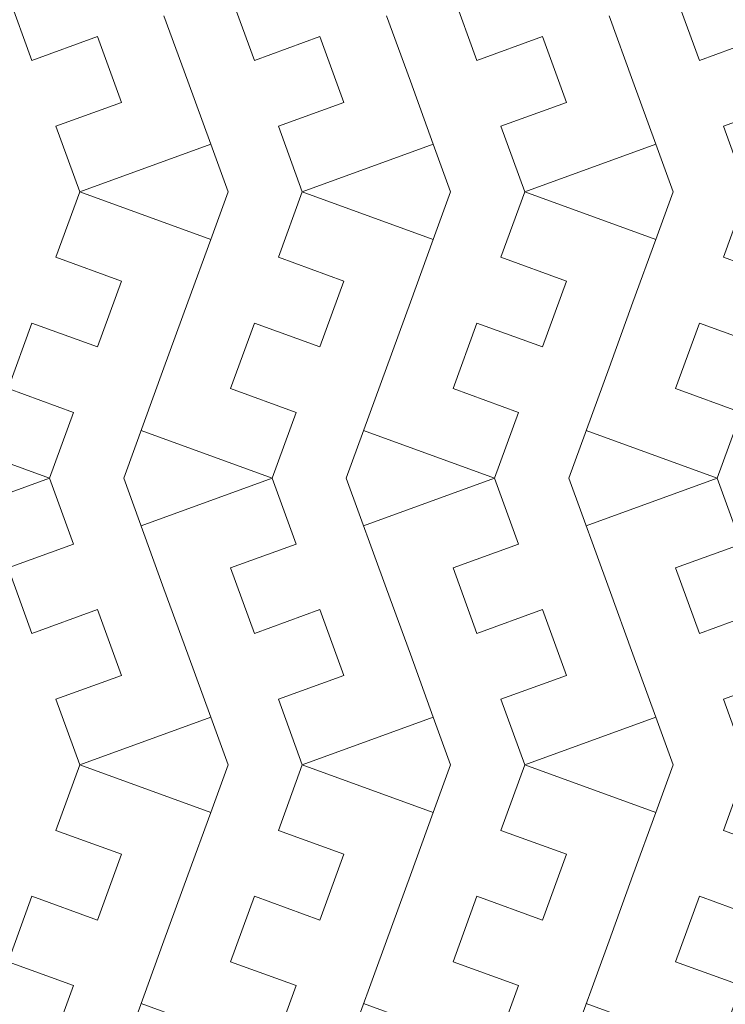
# Model space of a CAD drawing. Header units: millimetres. Extents: x -153 to 179, y -214 to 212.
# Tile 17 of 33: x 1 to 31, y -37 to 5. Entities that reach past the tile are written whole.
import ezdxf
from ezdxf.lldxf.tags import DXFTag

# ---------------------------------------------------------------- set-up
doc = ezdxf.new("R2010")
doc.units = ezdxf.units.MM
doc.header["$MEASUREMENT"] = 0
doc.layers.add('Layer 1', color=7, linetype='Continuous')
tags = doc.linetypes.add('New Line151', pattern=[1.5, 1, -0.5]).pattern_tags.tags
tags[6:7] = [DXFTag(74, 4), DXFTag(75, 0), DXFTag(340, '0'), DXFTag(46, 1.0), DXFTag(50, 0.0), DXFTag(44, 0.0), DXFTag(45, 0.0)]
tags[4:5] = [DXFTag(74, 4), DXFTag(75, 0), DXFTag(340, '0'), DXFTag(46, 1.0), DXFTag(50, 0.0), DXFTag(44, 0.0), DXFTag(45, 0.0)]
tags = doc.linetypes.add('New Line153', pattern=[1.5, 1, -0.5]).pattern_tags.tags
tags[6:7] = [DXFTag(74, 4), DXFTag(75, 0), DXFTag(340, '0'), DXFTag(46, 1.0), DXFTag(50, 0.0), DXFTag(44, 0.0), DXFTag(45, 0.0)]
tags[4:5] = [DXFTag(74, 4), DXFTag(75, 0), DXFTag(340, '0'), DXFTag(46, 1.0), DXFTag(50, 0.0), DXFTag(44, 0.0), DXFTag(45, 0.0)]
tags = doc.linetypes.add('New Line154', pattern=[1.5, 1, -0.5]).pattern_tags.tags
tags[6:7] = [DXFTag(74, 4), DXFTag(75, 0), DXFTag(340, '0'), DXFTag(46, 1.0), DXFTag(50, 0.0), DXFTag(44, 0.0), DXFTag(45, 0.0)]
tags[4:5] = [DXFTag(74, 4), DXFTag(75, 0), DXFTag(340, '0'), DXFTag(46, 1.0), DXFTag(50, 0.0), DXFTag(44, 0.0), DXFTag(45, 0.0)]
tags = doc.linetypes.add('New Line156', pattern=[1.5, 1, -0.5]).pattern_tags.tags
tags[6:7] = [DXFTag(74, 4), DXFTag(75, 0), DXFTag(340, '0'), DXFTag(46, 1.0), DXFTag(50, 0.0), DXFTag(44, 0.0), DXFTag(45, 0.0)]
tags[4:5] = [DXFTag(74, 4), DXFTag(75, 0), DXFTag(340, '0'), DXFTag(46, 1.0), DXFTag(50, 0.0), DXFTag(44, 0.0), DXFTag(45, 0.0)]
tags = doc.linetypes.add('New Line160', pattern=[1.5, 1, -0.5]).pattern_tags.tags
tags[6:7] = [DXFTag(74, 4), DXFTag(75, 0), DXFTag(340, '0'), DXFTag(46, 1.0), DXFTag(50, 0.0), DXFTag(44, 0.0), DXFTag(45, 0.0)]
tags[4:5] = [DXFTag(74, 4), DXFTag(75, 0), DXFTag(340, '0'), DXFTag(46, 1.0), DXFTag(50, 0.0), DXFTag(44, 0.0), DXFTag(45, 0.0)]
tags = doc.linetypes.add('New Line162', pattern=[1.5, 1, -0.5]).pattern_tags.tags
tags[6:7] = [DXFTag(74, 4), DXFTag(75, 0), DXFTag(340, '0'), DXFTag(46, 1.0), DXFTag(50, 0.0), DXFTag(44, 0.0), DXFTag(45, 0.0)]
tags[4:5] = [DXFTag(74, 4), DXFTag(75, 0), DXFTag(340, '0'), DXFTag(46, 1.0), DXFTag(50, 0.0), DXFTag(44, 0.0), DXFTag(45, 0.0)]
tags = doc.linetypes.add('New Line163', pattern=[1.5, 1, -0.5]).pattern_tags.tags
tags[6:7] = [DXFTag(74, 4), DXFTag(75, 0), DXFTag(340, '0'), DXFTag(46, 1.0), DXFTag(50, 0.0), DXFTag(44, 0.0), DXFTag(45, 0.0)]
tags[4:5] = [DXFTag(74, 4), DXFTag(75, 0), DXFTag(340, '0'), DXFTag(46, 1.0), DXFTag(50, 0.0), DXFTag(44, 0.0), DXFTag(45, 0.0)]
tags = doc.linetypes.add('New Line165', pattern=[1.5, 1, -0.5]).pattern_tags.tags
tags[6:7] = [DXFTag(74, 4), DXFTag(75, 0), DXFTag(340, '0'), DXFTag(46, 1.0), DXFTag(50, 0.0), DXFTag(44, 0.0), DXFTag(45, 0.0)]
tags[4:5] = [DXFTag(74, 4), DXFTag(75, 0), DXFTag(340, '0'), DXFTag(46, 1.0), DXFTag(50, 0.0), DXFTag(44, 0.0), DXFTag(45, 0.0)]
tags = doc.linetypes.add('New Line169', pattern=[1.5, 1, -0.5]).pattern_tags.tags
tags[6:7] = [DXFTag(74, 4), DXFTag(75, 0), DXFTag(340, '0'), DXFTag(46, 1.0), DXFTag(50, 0.0), DXFTag(44, 0.0), DXFTag(45, 0.0)]
tags[4:5] = [DXFTag(74, 4), DXFTag(75, 0), DXFTag(340, '0'), DXFTag(46, 1.0), DXFTag(50, 0.0), DXFTag(44, 0.0), DXFTag(45, 0.0)]
tags = doc.linetypes.add('New Line171', pattern=[1.5, 1, -0.5]).pattern_tags.tags
tags[6:7] = [DXFTag(74, 4), DXFTag(75, 0), DXFTag(340, '0'), DXFTag(46, 1.0), DXFTag(50, 0.0), DXFTag(44, 0.0), DXFTag(45, 0.0)]
tags[4:5] = [DXFTag(74, 4), DXFTag(75, 0), DXFTag(340, '0'), DXFTag(46, 1.0), DXFTag(50, 0.0), DXFTag(44, 0.0), DXFTag(45, 0.0)]
tags = doc.linetypes.add('New Line172', pattern=[1.5, 1, -0.5]).pattern_tags.tags
tags[6:7] = [DXFTag(74, 4), DXFTag(75, 0), DXFTag(340, '0'), DXFTag(46, 1.0), DXFTag(50, 0.0), DXFTag(44, 0.0), DXFTag(45, 0.0)]
tags[4:5] = [DXFTag(74, 4), DXFTag(75, 0), DXFTag(340, '0'), DXFTag(46, 1.0), DXFTag(50, 0.0), DXFTag(44, 0.0), DXFTag(45, 0.0)]
tags = doc.linetypes.add('New Line174', pattern=[1.5, 1, -0.5]).pattern_tags.tags
tags[6:7] = [DXFTag(74, 4), DXFTag(75, 0), DXFTag(340, '0'), DXFTag(46, 1.0), DXFTag(50, 0.0), DXFTag(44, 0.0), DXFTag(45, 0.0)]
tags[4:5] = [DXFTag(74, 4), DXFTag(75, 0), DXFTag(340, '0'), DXFTag(46, 1.0), DXFTag(50, 0.0), DXFTag(44, 0.0), DXFTag(45, 0.0)]

msp = doc.modelspace()

# ---------------------------------------------------------------- linework, layer by layer
at = {"layer": 'Layer 1', "color": 1, "lineweight": 9}
for points, knots in [([(-28.1707, 67.7185), (-28.1707, 67.7185), (96.8293, 67.7185), (96.8293, 67.7185), (96.8293, 67.7185), (96.8293, 67.7185), (96.8293, -57.2815), (96.8293, -57.2815)], [0, 0, 0, 0, 0.3333333, 0.3333333, 0.3333333, 0.3333333, 1, 1, 1, 1]), ([(-3.4464, 7.7728), (-3.4464, 7.7728), (2.1917, 9.8249), (2.1917, 9.8249), (2.1917, 9.8249), (2.1917, 9.8249), (3.2226, 6.9925), (3.2226, 6.9925), (3.2226, 6.9925), (3.2226, 6.9925), (0.4036, 5.9664), (0.4036, 5.9664), (0.4036, 5.9664), (0.4036, 5.9664), (1.4297, 3.1472), (1.4297, 3.1472), (1.4297, 3.1472), (1.4297, 3.1472), (4.2487, 4.1734), (4.2487, 4.1734), (4.2487, 4.1734), (4.2487, 4.1734), (5.2797, 1.3409), (5.2797, 1.3409), (5.2797, 1.3409), (5.2797, 1.3409), (2.4606, 0.3148), (2.4606, 0.3148), (2.4606, 0.3148), (2.4606, 0.3148), (3.4866, -2.5043), (3.4866, -2.5043), (3.4866, -2.5043), (3.4866, -2.5043), (2.4606, -5.3233), (2.4606, -5.3233), (2.4606, -5.3233), (2.4606, -5.3233), (5.2797, -6.3494), (5.2797, -6.3494), (5.2797, -6.3494), (5.2797, -6.3494), (4.2487, -9.1818), (4.2487, -9.1818), (4.2487, -9.1818), (4.2487, -9.1818), (1.4296, -8.1558), (1.4296, -8.1558), (1.4296, -8.1558), (1.4296, -8.1558), (0.4036, -10.9749), (0.4036, -10.9749), (0.4036, -10.9749), (0.4036, -10.9749), (3.2227, -12.001), (3.2227, -12.001), (3.2227, -12.001), (3.2227, -12.001), (2.1917, -14.8335), (2.1917, -14.8335), (2.1917, -14.8335), (2.1917, -14.8335), (-3.4464, -12.7814), (-3.4464, -12.7814)], [0, 0, 0, 0, 0.0588235, 0.0588235, 0.0588235, 0.0588235, 0.1176471, 0.1176471, 0.1176471, 0.1176471, 0.1764706, 0.1764706, 0.1764706, 0.1764706, 0.2352941, 0.2352941, 0.2352941, 0.2352941, 0.2941176, 0.2941176, 0.2941176, 0.2941176, 0.3529412, 0.3529412, 0.3529412, 0.3529412, 0.4117647, 0.4117647, 0.4117647, 0.4117647, 0.4705882, 0.4705882, 0.4705882, 0.4705882, 0.5294118, 0.5294118, 0.5294118, 0.5294118, 0.5882353, 0.5882353, 0.5882353, 0.5882353, 0.6470588, 0.6470588, 0.6470588, 0.6470588, 0.7058824, 0.7058824, 0.7058824, 0.7058824, 0.7647059, 0.7647059, 0.7647059, 0.7647059, 0.8235294, 0.8235294, 0.8235294, 0.8235294, 0.8823529, 0.8823529, 0.8823529, 0.8823529, 1, 1, 1, 1]), ([(6.1312, 7.7728), (6.1312, 7.7728), (11.7694, 9.8249), (11.7694, 9.8249), (11.7694, 9.8249), (11.7694, 9.8249), (12.8003, 6.9925), (12.8003, 6.9925), (12.8003, 6.9925), (12.8003, 6.9925), (9.9813, 5.9664), (9.9813, 5.9664), (9.9813, 5.9664), (9.9813, 5.9664), (11.0073, 3.1472), (11.0073, 3.1472), (11.0073, 3.1472), (11.0073, 3.1472), (13.8264, 4.1734), (13.8264, 4.1734), (13.8264, 4.1734), (13.8264, 4.1734), (14.8573, 1.3409), (14.8573, 1.3409), (14.8573, 1.3409), (14.8573, 1.3409), (12.0383, 0.3148), (12.0383, 0.3148), (12.0383, 0.3148), (12.0383, 0.3148), (13.0643, -2.5043), (13.0643, -2.5043), (13.0643, -2.5043), (13.0643, -2.5043), (12.0383, -5.3233), (12.0383, -5.3233), (12.0383, -5.3233), (12.0383, -5.3233), (14.8573, -6.3494), (14.8573, -6.3494), (14.8573, -6.3494), (14.8573, -6.3494), (13.8263, -9.1818), (13.8263, -9.1818), (13.8263, -9.1818), (13.8263, -9.1818), (11.0073, -8.1558), (11.0073, -8.1558), (11.0073, -8.1558), (11.0073, -8.1558), (9.9812, -10.9749), (9.9812, -10.9749), (9.9812, -10.9749), (9.9812, -10.9749), (12.8004, -12.001), (12.8004, -12.001), (12.8004, -12.001), (12.8004, -12.001), (11.7694, -14.8335), (11.7694, -14.8335), (11.7694, -14.8335), (11.7694, -14.8335), (6.1312, -12.7814), (6.1312, -12.7814)], [0, 0, 0, 0, 0.0588235, 0.0588235, 0.0588235, 0.0588235, 0.1176471, 0.1176471, 0.1176471, 0.1176471, 0.1764706, 0.1764706, 0.1764706, 0.1764706, 0.2352941, 0.2352941, 0.2352941, 0.2352941, 0.2941176, 0.2941176, 0.2941176, 0.2941176, 0.3529412, 0.3529412, 0.3529412, 0.3529412, 0.4117647, 0.4117647, 0.4117647, 0.4117647, 0.4705882, 0.4705882, 0.4705882, 0.4705882, 0.5294118, 0.5294118, 0.5294118, 0.5294118, 0.5882353, 0.5882353, 0.5882353, 0.5882353, 0.6470588, 0.6470588, 0.6470588, 0.6470588, 0.7058824, 0.7058824, 0.7058824, 0.7058824, 0.7647059, 0.7647059, 0.7647059, 0.7647059, 0.8235294, 0.8235294, 0.8235294, 0.8235294, 0.8823529, 0.8823529, 0.8823529, 0.8823529, 1, 1, 1, 1]), ([(15.7089, 7.7728), (15.7089, 7.7728), (21.347, 9.8249), (21.347, 9.8249), (21.347, 9.8249), (21.347, 9.8249), (22.378, 6.9925), (22.378, 6.9925), (22.378, 6.9925), (22.378, 6.9925), (19.559, 5.9664), (19.559, 5.9664), (19.559, 5.9664), (19.559, 5.9664), (20.585, 3.1472), (20.585, 3.1472), (20.585, 3.1472), (20.585, 3.1472), (23.4041, 4.1734), (23.4041, 4.1734), (23.4041, 4.1734), (23.4041, 4.1734), (24.435, 1.3409), (24.435, 1.3409), (24.435, 1.3409), (24.435, 1.3409), (21.6159, 0.3148), (21.6159, 0.3148), (21.6159, 0.3148), (21.6159, 0.3148), (22.642, -2.5043), (22.642, -2.5043), (22.642, -2.5043), (22.642, -2.5043), (21.6159, -5.3233), (21.6159, -5.3233), (21.6159, -5.3233), (21.6159, -5.3233), (24.435, -6.3494), (24.435, -6.3494), (24.435, -6.3494), (24.435, -6.3494), (23.404, -9.1818), (23.404, -9.1818), (23.404, -9.1818), (23.404, -9.1818), (20.5849, -8.1558), (20.5849, -8.1558), (20.5849, -8.1558), (20.5849, -8.1558), (19.5589, -10.9749), (19.5589, -10.9749), (19.5589, -10.9749), (19.5589, -10.9749), (22.3781, -12.001), (22.3781, -12.001), (22.3781, -12.001), (22.3781, -12.001), (21.347, -14.8335), (21.347, -14.8335), (21.347, -14.8335), (21.347, -14.8335), (15.7089, -12.7814), (15.7089, -12.7814)], [0, 0, 0, 0, 0.0588235, 0.0588235, 0.0588235, 0.0588235, 0.1176471, 0.1176471, 0.1176471, 0.1176471, 0.1764706, 0.1764706, 0.1764706, 0.1764706, 0.2352941, 0.2352941, 0.2352941, 0.2352941, 0.2941176, 0.2941176, 0.2941176, 0.2941176, 0.3529412, 0.3529412, 0.3529412, 0.3529412, 0.4117647, 0.4117647, 0.4117647, 0.4117647, 0.4705882, 0.4705882, 0.4705882, 0.4705882, 0.5294118, 0.5294118, 0.5294118, 0.5294118, 0.5882353, 0.5882353, 0.5882353, 0.5882353, 0.6470588, 0.6470588, 0.6470588, 0.6470588, 0.7058824, 0.7058824, 0.7058824, 0.7058824, 0.7647059, 0.7647059, 0.7647059, 0.7647059, 0.8235294, 0.8235294, 0.8235294, 0.8235294, 0.8823529, 0.8823529, 0.8823529, 0.8823529, 1, 1, 1, 1]), ([(25.2866, 7.7728), (25.2866, 7.7728), (30.9247, 9.8249), (30.9247, 9.8249), (30.9247, 9.8249), (30.9247, 9.8249), (31.9556, 6.9925), (31.9556, 6.9925), (31.9556, 6.9925), (31.9556, 6.9925), (29.1366, 5.9664), (29.1366, 5.9664), (29.1366, 5.9664), (29.1366, 5.9664), (30.1627, 3.1472), (30.1627, 3.1472), (30.1627, 3.1472), (30.1627, 3.1472), (32.9817, 4.1734), (32.9817, 4.1734), (32.9817, 4.1734), (32.9817, 4.1734), (34.0127, 1.3409), (34.0127, 1.3409), (34.0127, 1.3409), (34.0127, 1.3409), (31.1936, 0.3148), (31.1936, 0.3148), (31.1936, 0.3148), (31.1936, 0.3148), (32.2196, -2.5043), (32.2196, -2.5043), (32.2196, -2.5043), (32.2196, -2.5043), (31.1936, -5.3233), (31.1936, -5.3233), (31.1936, -5.3233), (31.1936, -5.3233), (34.0127, -6.3494), (34.0127, -6.3494), (34.0127, -6.3494), (34.0127, -6.3494), (32.9817, -9.1818), (32.9817, -9.1818), (32.9817, -9.1818), (32.9817, -9.1818), (30.1626, -8.1558), (30.1626, -8.1558), (30.1626, -8.1558), (30.1626, -8.1558), (29.1366, -10.9749), (29.1366, -10.9749), (29.1366, -10.9749), (29.1366, -10.9749), (31.9558, -12.001), (31.9558, -12.001), (31.9558, -12.001), (31.9558, -12.001), (30.9247, -14.8335), (30.9247, -14.8335), (30.9247, -14.8335), (30.9247, -14.8335), (25.2866, -12.7814), (25.2866, -12.7814)], [0, 0, 0, 0, 0.0588235, 0.0588235, 0.0588235, 0.0588235, 0.1176471, 0.1176471, 0.1176471, 0.1176471, 0.1764706, 0.1764706, 0.1764706, 0.1764706, 0.2352941, 0.2352941, 0.2352941, 0.2352941, 0.2941176, 0.2941176, 0.2941176, 0.2941176, 0.3529412, 0.3529412, 0.3529412, 0.3529412, 0.4117647, 0.4117647, 0.4117647, 0.4117647, 0.4705882, 0.4705882, 0.4705882, 0.4705882, 0.5294118, 0.5294118, 0.5294118, 0.5294118, 0.5882353, 0.5882353, 0.5882353, 0.5882353, 0.6470588, 0.6470588, 0.6470588, 0.6470588, 0.7058824, 0.7058824, 0.7058824, 0.7058824, 0.7647059, 0.7647059, 0.7647059, 0.7647059, 0.8235294, 0.8235294, 0.8235294, 0.8235294, 0.8823529, 0.8823529, 0.8823529, 0.8823529, 1, 1, 1, 1]), ([(-3.4464, -16.8855), (-3.4464, -16.8855), (2.1917, -14.8335), (2.1917, -14.8335), (2.1917, -14.8335), (2.1917, -14.8335), (3.2226, -17.6659), (3.2226, -17.6659), (3.2226, -17.6659), (3.2226, -17.6659), (0.4036, -18.692), (0.4036, -18.692), (0.4036, -18.692), (0.4036, -18.692), (1.4297, -21.5111), (1.4297, -21.5111), (1.4297, -21.5111), (1.4297, -21.5111), (4.2487, -20.4849), (4.2487, -20.4849), (4.2487, -20.4849), (4.2487, -20.4849), (5.2797, -23.3175), (5.2797, -23.3175), (5.2797, -23.3175), (5.2797, -23.3175), (2.4606, -24.3436), (2.4606, -24.3436), (2.4606, -24.3436), (2.4606, -24.3436), (3.4866, -27.1627), (3.4866, -27.1627), (3.4866, -27.1627), (3.4866, -27.1627), (2.4606, -29.9817), (2.4606, -29.9817), (2.4606, -29.9817), (2.4606, -29.9817), (5.2797, -31.0078), (5.2797, -31.0078), (5.2797, -31.0078), (5.2797, -31.0078), (4.2487, -33.8402), (4.2487, -33.8402), (4.2487, -33.8402), (4.2487, -33.8402), (1.4296, -32.8142), (1.4296, -32.8142), (1.4296, -32.8142), (1.4296, -32.8142), (0.4036, -35.6333), (0.4036, -35.6333), (0.4036, -35.6333), (0.4036, -35.6333), (3.2227, -36.6594), (3.2227, -36.6594), (3.2227, -36.6594), (3.2227, -36.6594), (2.1917, -39.4918), (2.1917, -39.4918), (2.1917, -39.4918), (2.1917, -39.4918), (-3.4464, -37.4398), (-3.4464, -37.4398)], [0, 0, 0, 0, 0.0588235, 0.0588235, 0.0588235, 0.0588235, 0.1176471, 0.1176471, 0.1176471, 0.1176471, 0.1764706, 0.1764706, 0.1764706, 0.1764706, 0.2352941, 0.2352941, 0.2352941, 0.2352941, 0.2941176, 0.2941176, 0.2941176, 0.2941176, 0.3529412, 0.3529412, 0.3529412, 0.3529412, 0.4117647, 0.4117647, 0.4117647, 0.4117647, 0.4705882, 0.4705882, 0.4705882, 0.4705882, 0.5294118, 0.5294118, 0.5294118, 0.5294118, 0.5882353, 0.5882353, 0.5882353, 0.5882353, 0.6470588, 0.6470588, 0.6470588, 0.6470588, 0.7058824, 0.7058824, 0.7058824, 0.7058824, 0.7647059, 0.7647059, 0.7647059, 0.7647059, 0.8235294, 0.8235294, 0.8235294, 0.8235294, 0.8823529, 0.8823529, 0.8823529, 0.8823529, 1, 1, 1, 1]), ([(6.1312, -16.8855), (6.1312, -16.8855), (11.7694, -14.8335), (11.7694, -14.8335), (11.7694, -14.8335), (11.7694, -14.8335), (12.8003, -17.6659), (12.8003, -17.6659), (12.8003, -17.6659), (12.8003, -17.6659), (9.9813, -18.692), (9.9813, -18.692), (9.9813, -18.692), (9.9813, -18.692), (11.0073, -21.5111), (11.0073, -21.5111), (11.0073, -21.5111), (11.0073, -21.5111), (13.8264, -20.4849), (13.8264, -20.4849), (13.8264, -20.4849), (13.8264, -20.4849), (14.8573, -23.3175), (14.8573, -23.3175), (14.8573, -23.3175), (14.8573, -23.3175), (12.0383, -24.3436), (12.0383, -24.3436), (12.0383, -24.3436), (12.0383, -24.3436), (13.0643, -27.1627), (13.0643, -27.1627), (13.0643, -27.1627), (13.0643, -27.1627), (12.0383, -29.9817), (12.0383, -29.9817), (12.0383, -29.9817), (12.0383, -29.9817), (14.8573, -31.0078), (14.8573, -31.0078), (14.8573, -31.0078), (14.8573, -31.0078), (13.8263, -33.8402), (13.8263, -33.8402), (13.8263, -33.8402), (13.8263, -33.8402), (11.0073, -32.8142), (11.0073, -32.8142), (11.0073, -32.8142), (11.0073, -32.8142), (9.9812, -35.6333), (9.9812, -35.6333), (9.9812, -35.6333), (9.9812, -35.6333), (12.8004, -36.6594), (12.8004, -36.6594), (12.8004, -36.6594), (12.8004, -36.6594), (11.7694, -39.4918), (11.7694, -39.4918), (11.7694, -39.4918), (11.7694, -39.4918), (6.1312, -37.4398), (6.1312, -37.4398)], [0, 0, 0, 0, 0.0588235, 0.0588235, 0.0588235, 0.0588235, 0.1176471, 0.1176471, 0.1176471, 0.1176471, 0.1764706, 0.1764706, 0.1764706, 0.1764706, 0.2352941, 0.2352941, 0.2352941, 0.2352941, 0.2941176, 0.2941176, 0.2941176, 0.2941176, 0.3529412, 0.3529412, 0.3529412, 0.3529412, 0.4117647, 0.4117647, 0.4117647, 0.4117647, 0.4705882, 0.4705882, 0.4705882, 0.4705882, 0.5294118, 0.5294118, 0.5294118, 0.5294118, 0.5882353, 0.5882353, 0.5882353, 0.5882353, 0.6470588, 0.6470588, 0.6470588, 0.6470588, 0.7058824, 0.7058824, 0.7058824, 0.7058824, 0.7647059, 0.7647059, 0.7647059, 0.7647059, 0.8235294, 0.8235294, 0.8235294, 0.8235294, 0.8823529, 0.8823529, 0.8823529, 0.8823529, 1, 1, 1, 1]), ([(15.7089, -16.8855), (15.7089, -16.8855), (21.347, -14.8335), (21.347, -14.8335), (21.347, -14.8335), (21.347, -14.8335), (22.378, -17.6659), (22.378, -17.6659), (22.378, -17.6659), (22.378, -17.6659), (19.559, -18.692), (19.559, -18.692), (19.559, -18.692), (19.559, -18.692), (20.585, -21.5111), (20.585, -21.5111), (20.585, -21.5111), (20.585, -21.5111), (23.4041, -20.4849), (23.4041, -20.4849), (23.4041, -20.4849), (23.4041, -20.4849), (24.435, -23.3175), (24.435, -23.3175), (24.435, -23.3175), (24.435, -23.3175), (21.6159, -24.3436), (21.6159, -24.3436), (21.6159, -24.3436), (21.6159, -24.3436), (22.642, -27.1627), (22.642, -27.1627), (22.642, -27.1627), (22.642, -27.1627), (21.6159, -29.9817), (21.6159, -29.9817), (21.6159, -29.9817), (21.6159, -29.9817), (24.435, -31.0078), (24.435, -31.0078), (24.435, -31.0078), (24.435, -31.0078), (23.404, -33.8402), (23.404, -33.8402), (23.404, -33.8402), (23.404, -33.8402), (20.5849, -32.8142), (20.5849, -32.8142), (20.5849, -32.8142), (20.5849, -32.8142), (19.5589, -35.6333), (19.5589, -35.6333), (19.5589, -35.6333), (19.5589, -35.6333), (22.3781, -36.6594), (22.3781, -36.6594), (22.3781, -36.6594), (22.3781, -36.6594), (21.347, -39.4918), (21.347, -39.4918), (21.347, -39.4918), (21.347, -39.4918), (15.7089, -37.4398), (15.7089, -37.4398)], [0, 0, 0, 0, 0.0588235, 0.0588235, 0.0588235, 0.0588235, 0.1176471, 0.1176471, 0.1176471, 0.1176471, 0.1764706, 0.1764706, 0.1764706, 0.1764706, 0.2352941, 0.2352941, 0.2352941, 0.2352941, 0.2941176, 0.2941176, 0.2941176, 0.2941176, 0.3529412, 0.3529412, 0.3529412, 0.3529412, 0.4117647, 0.4117647, 0.4117647, 0.4117647, 0.4705882, 0.4705882, 0.4705882, 0.4705882, 0.5294118, 0.5294118, 0.5294118, 0.5294118, 0.5882353, 0.5882353, 0.5882353, 0.5882353, 0.6470588, 0.6470588, 0.6470588, 0.6470588, 0.7058824, 0.7058824, 0.7058824, 0.7058824, 0.7647059, 0.7647059, 0.7647059, 0.7647059, 0.8235294, 0.8235294, 0.8235294, 0.8235294, 0.8823529, 0.8823529, 0.8823529, 0.8823529, 1, 1, 1, 1]), ([(25.2866, -16.8855), (25.2866, -16.8855), (30.9247, -14.8335), (30.9247, -14.8335), (30.9247, -14.8335), (30.9247, -14.8335), (31.9556, -17.6659), (31.9556, -17.6659), (31.9556, -17.6659), (31.9556, -17.6659), (29.1366, -18.692), (29.1366, -18.692), (29.1366, -18.692), (29.1366, -18.692), (30.1627, -21.5111), (30.1627, -21.5111), (30.1627, -21.5111), (30.1627, -21.5111), (32.9817, -20.4849), (32.9817, -20.4849), (32.9817, -20.4849), (32.9817, -20.4849), (34.0127, -23.3175), (34.0127, -23.3175), (34.0127, -23.3175), (34.0127, -23.3175), (31.1936, -24.3436), (31.1936, -24.3436), (31.1936, -24.3436), (31.1936, -24.3436), (32.2196, -27.1627), (32.2196, -27.1627), (32.2196, -27.1627), (32.2196, -27.1627), (31.1936, -29.9817), (31.1936, -29.9817), (31.1936, -29.9817), (31.1936, -29.9817), (34.0127, -31.0078), (34.0127, -31.0078), (34.0127, -31.0078), (34.0127, -31.0078), (32.9817, -33.8402), (32.9817, -33.8402), (32.9817, -33.8402), (32.9817, -33.8402), (30.1626, -32.8142), (30.1626, -32.8142), (30.1626, -32.8142), (30.1626, -32.8142), (29.1366, -35.6333), (29.1366, -35.6333), (29.1366, -35.6333), (29.1366, -35.6333), (31.9558, -36.6594), (31.9558, -36.6594), (31.9558, -36.6594), (31.9558, -36.6594), (30.9247, -39.4918), (30.9247, -39.4918), (30.9247, -39.4918), (30.9247, -39.4918), (25.2866, -37.4398), (25.2866, -37.4398)], [0, 0, 0, 0, 0.0588235, 0.0588235, 0.0588235, 0.0588235, 0.1176471, 0.1176471, 0.1176471, 0.1176471, 0.1764706, 0.1764706, 0.1764706, 0.1764706, 0.2352941, 0.2352941, 0.2352941, 0.2352941, 0.2941176, 0.2941176, 0.2941176, 0.2941176, 0.3529412, 0.3529412, 0.3529412, 0.3529412, 0.4117647, 0.4117647, 0.4117647, 0.4117647, 0.4705882, 0.4705882, 0.4705882, 0.4705882, 0.5294118, 0.5294118, 0.5294118, 0.5294118, 0.5882353, 0.5882353, 0.5882353, 0.5882353, 0.6470588, 0.6470588, 0.6470588, 0.6470588, 0.7058824, 0.7058824, 0.7058824, 0.7058824, 0.7647059, 0.7647059, 0.7647059, 0.7647059, 0.8235294, 0.8235294, 0.8235294, 0.8235294, 0.8823529, 0.8823529, 0.8823529, 0.8823529, 1, 1, 1, 1])]:
    msp.add_open_spline(points, degree=3, knots=knots, dxfattribs=at)
at = {"layer": 'Layer 1', "color": 1, "linetype": 'New Line169', "lineweight": 9}
msp.add_open_spline([(8.141, 2.2508), (8.141, 2.2508), (7.1149, 5.0699), (7.1149, 5.0699)], degree=3, dxfattribs=at)
at = {"layer": 'Layer 1', "color": 1, "linetype": 'New Line160', "lineweight": 9}
msp.add_open_spline([(17.7187, 2.2508), (17.7187, 2.2508), (16.6926, 5.0699), (16.6926, 5.0699)], degree=3, dxfattribs=at)
at = {"layer": 'Layer 1', "color": 1, "linetype": 'New Line151', "lineweight": 9}
msp.add_open_spline([(27.2964, 2.2508), (27.2964, 2.2508), (26.2703, 5.0699), (26.2703, 5.0699)], degree=3, dxfattribs=at)
at = {"layer": 'Layer 1', "color": 1, "lineweight": 9}
for points in [[(9.1248, -0.4522), (9.1248, -0.4522), (8.141, 2.2508), (8.141, 2.2508)], [(18.7024, -0.4522), (18.7024, -0.4522), (17.7187, 2.2508), (17.7187, 2.2508)], [(28.2801, -0.4522), (28.2801, -0.4522), (27.2964, 2.2508), (27.2964, 2.2508)], [(3.4866, -2.5043), (3.4866, -2.5043), (9.1248, -0.4522), (9.1248, -0.4522)], [(9.1248, -0.4522), (9.1248, -0.4522), (9.8717, -2.5043), (9.8717, -2.5043)], [(13.0643, -2.5043), (13.0643, -2.5043), (18.7024, -0.4522), (18.7024, -0.4522)], [(18.7024, -0.4522), (18.7024, -0.4522), (19.4494, -2.5043), (19.4494, -2.5043)], [(22.642, -2.5043), (22.642, -2.5043), (28.2801, -0.4522), (28.2801, -0.4522)], [(28.2801, -0.4522), (28.2801, -0.4522), (29.0271, -2.5043), (29.0271, -2.5043)], [(9.1248, -4.5564), (9.1248, -4.5564), (3.4866, -2.5043), (3.4866, -2.5043)], [(9.1248, -4.5564), (9.1248, -4.5564), (9.8717, -2.5043), (9.8717, -2.5043)], [(18.7024, -4.5564), (18.7024, -4.5564), (13.0643, -2.5043), (13.0643, -2.5043)], [(18.7024, -4.5564), (18.7024, -4.5564), (19.4494, -2.5043), (19.4494, -2.5043)], [(28.2801, -4.5564), (28.2801, -4.5564), (22.642, -2.5043), (22.642, -2.5043)], [(28.2801, -4.5564), (28.2801, -4.5564), (29.0271, -2.5043), (29.0271, -2.5043)], [(9.1248, -4.5564), (9.1248, -4.5564), (8.141, -7.2594), (8.141, -7.2594)], [(18.7024, -4.5564), (18.7024, -4.5564), (17.7187, -7.2594), (17.7187, -7.2594)], [(28.2801, -4.5564), (28.2801, -4.5564), (27.2964, -7.2594), (27.2964, -7.2594)], [(7.1149, -10.0785), (7.1149, -10.0785), (5.3843, -14.8335), (5.3843, -14.8335)], [(16.6926, -10.0785), (16.6926, -10.0785), (14.9619, -14.8335), (14.9619, -14.8335)], [(26.2703, -10.0785), (26.2703, -10.0785), (24.5396, -14.8335), (24.5396, -14.8335)], [(7.1149, -19.5885), (7.1149, -19.5885), (5.3843, -14.8335), (5.3843, -14.8335)], [(16.6926, -19.5885), (16.6926, -19.5885), (14.9619, -14.8335), (14.9619, -14.8335)], [(26.2703, -19.5885), (26.2703, -19.5885), (24.5396, -14.8335), (24.5396, -14.8335)], [(9.1248, -25.1106), (9.1248, -25.1106), (8.141, -22.4075), (8.141, -22.4075)], [(18.7024, -25.1106), (18.7024, -25.1106), (17.7187, -22.4075), (17.7187, -22.4075)], [(28.2801, -25.1106), (28.2801, -25.1106), (27.2964, -22.4075), (27.2964, -22.4075)], [(3.4866, -27.1627), (3.4866, -27.1627), (9.1248, -25.1106), (9.1248, -25.1106)], [(9.1248, -25.1106), (9.1248, -25.1106), (9.8717, -27.1627), (9.8717, -27.1627)], [(13.0643, -27.1627), (13.0643, -27.1627), (18.7024, -25.1106), (18.7024, -25.1106)], [(18.7024, -25.1106), (18.7024, -25.1106), (19.4494, -27.1627), (19.4494, -27.1627)], [(22.642, -27.1627), (22.642, -27.1627), (28.2801, -25.1106), (28.2801, -25.1106)], [(28.2801, -25.1106), (28.2801, -25.1106), (29.0271, -27.1627), (29.0271, -27.1627)], [(9.1248, -29.2147), (9.1248, -29.2147), (3.4866, -27.1627), (3.4866, -27.1627)], [(9.1248, -29.2147), (9.1248, -29.2147), (9.8717, -27.1627), (9.8717, -27.1627)], [(18.7024, -29.2147), (18.7024, -29.2147), (13.0643, -27.1627), (13.0643, -27.1627)], [(18.7024, -29.2147), (18.7024, -29.2147), (19.4494, -27.1627), (19.4494, -27.1627)], [(28.2801, -29.2147), (28.2801, -29.2147), (22.642, -27.1627), (22.642, -27.1627)], [(28.2801, -29.2147), (28.2801, -29.2147), (29.0271, -27.1627), (29.0271, -27.1627)], [(9.1248, -29.2147), (9.1248, -29.2147), (8.141, -31.9178), (8.141, -31.9178)], [(18.7024, -29.2147), (18.7024, -29.2147), (17.7187, -31.9178), (17.7187, -31.9178)], [(28.2801, -29.2147), (28.2801, -29.2147), (27.2964, -31.9178), (27.2964, -31.9178)], [(7.1149, -34.7368), (7.1149, -34.7368), (5.3843, -39.4918), (5.3843, -39.4918)], [(16.6926, -34.7368), (16.6926, -34.7368), (14.9619, -39.4918), (14.9619, -39.4918)], [(26.2703, -34.7368), (26.2703, -34.7368), (24.5396, -39.4918), (24.5396, -39.4918)]]:
    msp.add_open_spline(points, degree=3, dxfattribs=at)
at = {"layer": 'Layer 1', "color": 1, "linetype": 'New Line172', "lineweight": 9}
msp.add_open_spline([(8.141, -7.2594), (8.141, -7.2594), (7.1149, -10.0785), (7.1149, -10.0785)], degree=3, dxfattribs=at)
at = {"layer": 'Layer 1', "color": 1, "linetype": 'New Line163', "lineweight": 9}
msp.add_open_spline([(17.7187, -7.2594), (17.7187, -7.2594), (16.6926, -10.0785), (16.6926, -10.0785)], degree=3, dxfattribs=at)
at = {"layer": 'Layer 1', "color": 1, "linetype": 'New Line154', "lineweight": 9}
msp.add_open_spline([(27.2964, -7.2594), (27.2964, -7.2594), (26.2703, -10.0785), (26.2703, -10.0785)], degree=3, dxfattribs=at)
at = {"layer": 'Layer 1', "color": 1, "linetype": 'New Line171', "lineweight": 9}
msp.add_open_spline([(8.141, -22.4075), (8.141, -22.4075), (7.1149, -19.5885), (7.1149, -19.5885)], degree=3, dxfattribs=at)
at = {"layer": 'Layer 1', "color": 1, "linetype": 'New Line162', "lineweight": 9}
msp.add_open_spline([(17.7187, -22.4075), (17.7187, -22.4075), (16.6926, -19.5885), (16.6926, -19.5885)], degree=3, dxfattribs=at)
at = {"layer": 'Layer 1', "color": 1, "linetype": 'New Line153', "lineweight": 9}
msp.add_open_spline([(27.2964, -22.4075), (27.2964, -22.4075), (26.2703, -19.5885), (26.2703, -19.5885)], degree=3, dxfattribs=at)
at = {"layer": 'Layer 1', "color": 1, "linetype": 'New Line174', "lineweight": 9}
msp.add_open_spline([(8.141, -31.9178), (8.141, -31.9178), (7.1149, -34.7368), (7.1149, -34.7368)], degree=3, dxfattribs=at)
at = {"layer": 'Layer 1', "color": 1, "linetype": 'New Line165', "lineweight": 9}
msp.add_open_spline([(17.7187, -31.9178), (17.7187, -31.9178), (16.6926, -34.7368), (16.6926, -34.7368)], degree=3, dxfattribs=at)
at = {"layer": 'Layer 1', "color": 1, "linetype": 'New Line156', "lineweight": 9}
msp.add_open_spline([(27.2964, -31.9178), (27.2964, -31.9178), (26.2703, -34.7368), (26.2703, -34.7368)], degree=3, dxfattribs=at)

doc.saveas('drawing.dxf')
